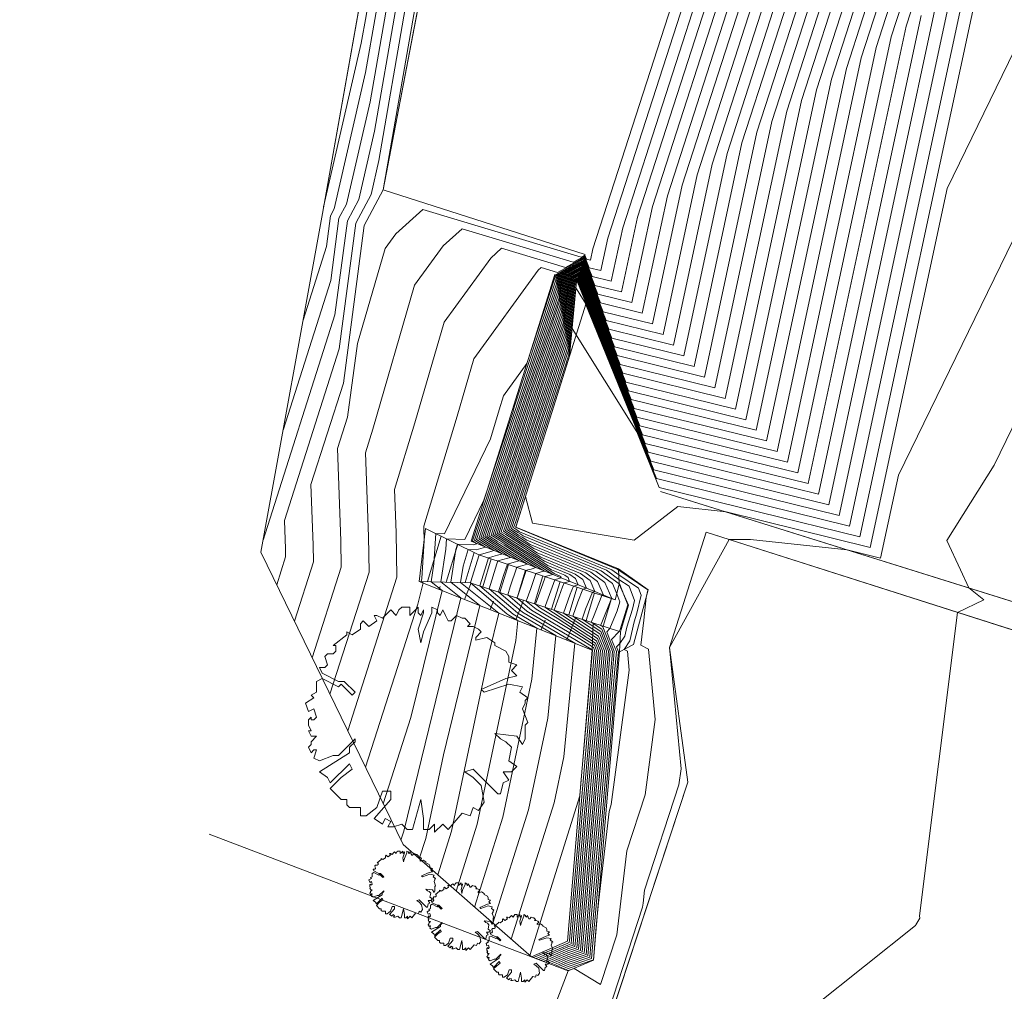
# Model space of a CAD drawing. Header units: metres. Extents: x 3490449 to 3490968, y 5754217 to 5754743.
# Tile 201 of 212: x 3490866 to 3490884, y 5754684 to 5754702. Entities that reach past the tile are written whole.
import ezdxf

# ---------------------------------------------------------------- set-up
doc = ezdxf.new("R2010")
doc.units = ezdxf.units.M
doc.header["$LTSCALE"] = 0.25
doc.linetypes.add('Kartierung-07$0$AUSGEZOGEN', pattern=[0])
for name, color, linetype, lineweight, true_color in [('Kartierung-07$0$$BOESCHUNG', 7, 'Continuous', 18, 0x82563a), ('Kartierung-07$0$$BRUCH', 7, 'Continuous', 18, 0x82563a), ('Kartierung-07$0$$HOEHEN_Haupt', 7, 'Continuous', 18, 0x82563a), ('Kartierung-07$0$$HOEHEN_Mittel', 7, 'Continuous', 18, 0x82563a), ('Kartierung-07$0$B_Bau', 7, 'Continuous', 18, 0x82563a), ('Kartierung-07$0$B_Befestigt', 7, 'Continuous', 18, 0x82563a), ('Kartierung-07$0$B_Boeschung_OK', 7, 'Continuous', 18, 0x82563a), ('Kartierung-07$0$B_Haus', 7, 'Kartierung-07$0$AUSGEZOGEN', 18, 0x82563a), ('Kartierung-07$0$B_Hecke', 7, 'Continuous', 18, 0x82563a), ('Kartierung-07$0$B_Mauer', 7, 'Kartierung-07$0$AUSGEZOGEN', 18, 0x82563a), ('Kartierung-07$0$B_Zaun', 7, 'Kartierung-07$0$AUSGEZOGEN', 18, 0x82563a), ('Kartierung-07$0$Hilfe_DGM', 7, 'Continuous', 18, 0x82563a)]:
    doc.layers.add(name, color=color, linetype=linetype, lineweight=lineweight, true_color=true_color)

# ---------------------------------------------------------------- blocks, each defined once
blk = doc.blocks.new('Kartierung-07$0$Hecke')
at = {"layer": 'Kartierung-07$0$B_Hecke'}
blk.add_lwpolyline([(-0.4471, -0.197), (-0.4721, -0.1845), (-0.4596, -0.147), (-0.4721, -0.147), (-0.4846, -0.1595), (-0.4971, -0.1345), (-0.4846, -0.122), (-0.4846, -0.1095), (-0.4596, -0.0845), (-0.4846, -0.0845), (-0.4971, -0.0595), (-0.4846, -0.0595), (-0.4971, -0.0345), (-0.4971, -0.0095), (-0.4846, 0.003), (-0.4846, -0.0095), (-0.4721, -0.0095), (-0.4596, 0.003), (-0.4721, 0.0405), (-0.4971, 0.028), (-0.5096, 0.0655), (-0.4721, 0.0905), (-0.4846, 0.103), (-0.4596, 0.1155), (-0.4596, 0.1405), (-0.4596, 0.1655), (-0.4346, 0.178), (-0.3596, 0.1405), (-0.3471, 0.153), (-0.2971, 0.103), (-0.2846, 0.1155), (-0.3346, 0.1655), (-0.3596, 0.1655), (-0.4346, 0.203), (-0.4471, 0.228), (-0.4221, 0.228), (-0.4096, 0.2405), (-0.4221, 0.278), (-0.4096, 0.2905), (-0.3846, 0.2905), (-0.3721, 0.303), (-0.3721, 0.328), (-0.3846, 0.328), (-0.3221, 0.378), (-0.3221, 0.3905), (-0.2971, 0.378), (-0.2596, 0.403), (-0.2596, 0.428), (-0.2471, 0.4405), (-0.2221, 0.4155), (-0.1846, 0.4405), (-0.1971, 0.4655), (-0.1846, 0.4655), (-0.1596, 0.453), (-0.1346, 0.478), (-0.1221, 0.4905), (-0.0971, 0.4655), (-0.0846, 0.4905), (-0.0721, 0.503), (-0.0346, 0.503), (-0.0346, 0.4655), (-0.0221, 0.478), (0.0029, 0.503), (0.0029, 0.478), (0.0154, 0.4655), (0.0279, 0.4905), (0.0279, 0.478), (0.0029, 0.403), (0.0154, 0.3405), (0.0279, 0.3905), (0.0654, 0.478), (0.0654, 0.503), (0.0904, 0.4905), (0.0904, 0.478), (0.1029, 0.4655), (0.1154, 0.4905), (0.1279, 0.4655), (0.1404, 0.4405), (0.1529, 0.4405), (0.1779, 0.4655), (0.2029, 0.453), (0.2154, 0.453), (0.2404, 0.428), (0.2279, 0.4155), (0.2529, 0.4155), (0.2779, 0.403), (0.2904, 0.3905), (0.2654, 0.3655), (0.2654, 0.353), (0.3154, 0.3655), (0.3529, 0.3405), (0.3529, 0.328), (0.4029, 0.303), (0.4154, 0.278), (0.4154, 0.253), (0.4529, 0.2405), (0.4279, 0.2155), (0.4529, 0.1905), (0.4029, 0.178), (0.2904, 0.128), (0.3029, 0.1155), (0.4154, 0.153), (0.4779, 0.1405), (0.4654, 0.1155), (0.5029, 0.0905), (0.4904, 0.078), (0.4904, 0.0655), (0.4779, 0.0405), (0.5029, -0.022), (0.4904, -0.0345), (0.4904, -0.097), (0.4779, -0.122), (0.4529, -0.0845), (0.3529, -0.072), (0.3779, -0.097), (0.4029, -0.1095), (0.4279, -0.1345), (0.4154, -0.197), (0.4529, -0.222), (0.4279, -0.247), (0.3904, -0.247), (0.4154, -0.2845), (0.3904, -0.297), (0.3779, -0.347), (0.3654, -0.347), (0.2529, -0.2345), (0.2154, -0.247), (0.2529, -0.272), (0.2904, -0.3095), (0.3029, -0.3845), (0.2779, -0.422), (0.2529, -0.4095), (0.2404, -0.447), (0.2029, -0.4345), (0.1404, -0.5095), (0.1154, -0.4845), (0.0779, -0.522), (0.0779, -0.4845), (0.0529, -0.5095), (0.0279, -0.5095), (0.0279, -0.4595), (0.0154, -0.372), (-0.0221, -0.5095), (-0.0471, -0.5095), (-0.0721, -0.4845), (-0.1096, -0.497), (-0.1346, -0.497), (-0.1221, -0.472), (-0.1471, -0.4595), (-0.1596, -0.4845), (-0.1971, -0.4595), (-0.1221, -0.372), (-0.1221, -0.3345), (-0.1596, -0.3345), (-0.1846, -0.4095), (-0.2346, -0.447), (-0.2596, -0.447), (-0.2596, -0.4095), (-0.3096, -0.4095), (-0.3221, -0.397), (-0.3221, -0.372), (-0.3471, -0.372), (-0.3971, -0.322), (-0.3471, -0.272), (-0.2971, -0.2345), (-0.3096, -0.2095), (-0.3971, -0.297), (-0.4096, -0.272), (-0.4471, -0.247), (-0.3096, -0.1595), (-0.3096, -0.1345), (-0.2846, -0.1095), (-0.2846, -0.097), (-0.3596, -0.172), (-0.3846, -0.172), (-0.4471, -0.197)], dxfattribs=at)

msp = doc.modelspace()

# ---------------------------------------------------------------- linework, layer by layer
at = {"layer": 'Kartierung-07$0$$BOESCHUNG', "ltscale": 0.02}
for p, q in [((3490874.541, 5754691.309), (3490874.66, 5754691.609, 1.204)), ((3490874.077, 5754691.494), (3490874.096, 5754691.543)), ((3490875.006, 5754691.125, 0), (3490875.068, 5754691.28, 17.149)), ((3490875.471, 5754690.94), (3490875.612, 5754691.297, 71.217)), ((3490875.936, 5754690.756, 0), (3490876.006, 5754690.934, 49.209)), ((3490876.4, 5754690.571), (3490876.565, 5754690.985, 141.23))]:
    msp.add_line(p, q, dxfattribs=at)
at = {"layer": 'Kartierung-07$0$$BRUCH', "ltscale": 0.02}
for p, q in [((3490873.223, 5754705.487), (3490871.949, 5754698.339)), ((3490873.059, 5754698.768), (3490874.02, 5754703.808)), ((3490876.735, 5754697.592), (3490873.059, 5754698.768)), ((3490871.949, 5754698.339), (3490870.828, 5754692.167)), ((3490874.658, 5754692.367), (3490876.184, 5754697.228)), ((3490876.577, 5754697.101), (3490876.184, 5754697.228)), ((3490876.45, 5754695.739), (3490876.577, 5754697.101)), ((3490875.473, 5754692.625), (3490876.45, 5754695.739)), ((3490878.11, 5754693.276), (3490886.243, 5754690.733)), ((3490873.827, 5754692.603), (3490873.714, 5754691.638)), ((3490874.8, 5754692.124), (3490873.827, 5754692.603)), ((3490875.473, 5754692.625), (3490877.347, 5754691.865)), ((3490878.944, 5754692.536), (3490878.274, 5754690.433)), ((3490886.268, 5754690.194), (3490878.944, 5754692.536)), ((3490877.286, 5754691.301), (3490874.658, 5754692.367)), ((3490877.286, 5754691.301), (3490874.8, 5754692.124)), ((3490877.347, 5754691.865), (3490877.886, 5754691.484)), ((3490877.347, 5754691.865), (3490877.355, 5754691.584)), ((3490873.714, 5754691.638), (3490874.644, 5754691.614)), ((3490873.714, 5754691.638), (3490876.865, 5754690.386)), ((3490874.644, 5754691.614), (3490877.379, 5754690.718)), ((3490877.355, 5754691.584), (3490877.286, 5754691.301)), ((3490877.528, 5754691.206), (3490877.355, 5754691.584)), ((3490877.886, 5754691.484), (3490877.62, 5754690.486)), ((3490877.379, 5754690.718), (3490877.528, 5754691.206)), ((3490877.379, 5754690.718), (3490877.364, 5754690.355)), ((3490877.364, 5754690.355), (3490877.62, 5754690.486)), ((3490876.417, 5754685.082), (3490876.865, 5754690.386)), ((3490877.364, 5754690.355), (3490876.89, 5754684.74)), ((3490878.274, 5754690.433), (3490878.61, 5754687.978)), ((3490878.61, 5754687.978), (3490877.193, 5754683.688)), ((3490875.756, 5754684.799), (3490876.417, 5754685.082)), ((3490876.89, 5754684.74), (3490876.429, 5754684.543)), ((3490876.241, 5754684.05), (3490876.429, 5754684.543))]:
    msp.add_line(p, q, dxfattribs=at)
at = {"layer": 'Kartierung-07$0$$HOEHEN_Haupt', "ltscale": 0.02}
for points in [[(3490871.232, 5754694.391), (3490872.1, 5754697.115), (3490872.251, 5754698.251), (3490872.389, 5754698.509), (3490872.818, 5754700.373), (3490873.102, 5754702.005), (3490873.235, 5754702.771), (3490873.579, 5754704.339), (3490874.283, 5754704.891), (3490874.528, 5754704.845), (3490874.914, 5754705.165), (3490874.996, 5754706.019), (3490875.023, 5754706.302), (3490875.033, 5754706.42), (3490875.034, 5754706.427), (3490875.212, 5754707.595)], [(3490872.087, 5754689.581), (3490872.801, 5754691.805), (3490872.789, 5754692.452), (3490872.734, 5754693.981), (3490872.865, 5754694.413), (3490873.63, 5754697.031), (3490874.15, 5754697.748), (3490874.496, 5754698.06), (3490876.519, 5754697.449), (3490876.726, 5754697.563), (3490876.812, 5754697.349), (3490877.022, 5754697.297), (3490877.148, 5754697.886), (3490878.781, 5754702.95), (3490878.693, 5754703.016), (3490878.594, 5754703.357), (3490877.145, 5754704.739), (3490877.239, 5754705.697), (3490877.26, 5754705.906), (3490877.327, 5754706.714), (3490877.331, 5754706.767), (3490877.404, 5754707.239)], [(3490873.715, 5754686.585), (3490873.715, 5754686.585), (3490873.832, 5754686.957), (3490874.154, 5754688.481), (3490874.82, 5754691.199), (3490874.289, 5754691.623), (3490874.378, 5754692.217), (3490874.408, 5754692.317), (3490874.695, 5754692.304), (3490874.765, 5754692.323), (3490874.684, 5754692.375), (3490875.425, 5754694.638), (3490875.467, 5754694.771), (3490875.498, 5754694.868), (3490876.214, 5754697.059), (3490876.232, 5754697.212), (3490876.694, 5754697.466), (3490877.067, 5754696.549), (3490877.966, 5754696.328), (3490878.507, 5754698.852), (3490879.816, 5754702.913)], [(3490875.391, 5754685.119), (3490875.391, 5754685.119), (3490876.171, 5754687.604), (3490876.349, 5754688.443), (3490876.547, 5754690.512), (3490875.592, 5754691.076), (3490875.419, 5754691.223), (3490875.155, 5754691.446), (3490875.251, 5754691.747), (3490875.32, 5754691.952), (3490875.442, 5754691.986), (3490875.533, 5754692.012), (3490875.209, 5754692.219), (3490875.058, 5754692.316), (3490874.871, 5754692.435), (3490875.436, 5754694.16), (3490875.606, 5754694.693), (3490875.728, 5754695.079), (3490876.271, 5754696.74), (3490876.324, 5754697.183), (3490876.663, 5754697.369), (3490877.322, 5754695.749), (3490878.91, 5754695.359), (3490879.866, 5754699.818), (3490880.852, 5754702.876)], [(3490875.929, 5754684.733), (3490876.42, 5754684.943), (3490876.549, 5754684.986), (3490876.564, 5754685.156), (3490876.726, 5754687.055), (3490876.781, 5754687.68), (3490876.853, 5754688.503), (3490877.013, 5754690.377), (3490876.944, 5754690.557), (3490876.023, 5754691.156), (3490876.007, 5754691.165), (3490876.002, 5754691.169), (3490876.014, 5754691.201), (3490876.181, 5754691.667), (3490876.198, 5754691.672), (3490876.3, 5754691.701), (3490876.291, 5754691.724), (3490876.27, 5754691.739), (3490876.187, 5754691.773), (3490875.891, 5754691.962), (3490875.662, 5754692.108), (3490875.291, 5754692.345), (3490875.187, 5754692.412), (3490875.059, 5754692.494), (3490875.448, 5754693.682), (3490875.744, 5754694.615), (3490875.958, 5754695.289), (3490876.328, 5754696.421), (3490876.415, 5754697.153), (3490876.632, 5754697.272), (3490877.577, 5754694.949), (3490879.854, 5754694.389), (3490881.225, 5754700.784), (3490881.887, 5754702.839)], [(3490876.151, 5754684.649), (3490876.424, 5754684.766), (3490876.718, 5754684.864), (3490876.752, 5754685.251), (3490876.833, 5754686.204), (3490876.957, 5754687.613), (3490877.118, 5754689.464), (3490877.195, 5754690.365), (3490877.04, 5754690.767), (3490876.849, 5754690.892), (3490876.886, 5754690.994), (3490877.042, 5754691.382), (3490877.068, 5754691.389), (3490876.963, 5754691.636), (3490876.746, 5754691.795), (3490875.864, 5754692.158), (3490875.702, 5754692.262), (3490875.577, 5754692.342), (3490875.373, 5754692.472), (3490875.316, 5754692.508), (3490875.246, 5754692.553), (3490875.459, 5754693.205), (3490875.882, 5754694.536), (3490876.189, 5754695.5), (3490876.385, 5754696.102), (3490876.507, 5754697.124), (3490876.601, 5754697.175), (3490877.832, 5754694.149), (3490880.798, 5754693.42), (3490882.584, 5754701.75), (3490882.923, 5754702.802)], [(3490883.943, 5754702.717), (3490881.742, 5754692.45), (3490878.087, 5754693.35), (3490877.675, 5754694.362), (3490876.497, 5754696.242), (3490876.442, 5754695.782), (3490876.419, 5754695.71), (3490876.021, 5754694.458), (3490875.471, 5754692.727), (3490875.433, 5754692.612), (3490875.445, 5754692.604), (3490875.455, 5754692.598), (3490875.491, 5754692.575), (3490875.513, 5754692.561), (3490875.542, 5754692.543), (3490877.221, 5754691.85), (3490877.35, 5754691.756), (3490877.71, 5754691.517), (3490877.76, 5754691.386), (3490877.681, 5754691.056), (3490877.632, 5754690.899), (3490877.551, 5754690.552), (3490877.449, 5754690.398), (3490877.506, 5754690.367), (3490877.539, 5754690.022), (3490877.213, 5754687.573), (3490877.172, 5754687.447), (3490876.983, 5754685.839), (3490876.94, 5754685.354), (3490876.94, 5754685.346), (3490876.887, 5754684.742), (3490876.428, 5754684.588), (3490876.372, 5754684.565)]]:
    msp.add_lwpolyline(points, dxfattribs=at)
at = {"layer": 'Kartierung-07$0$$HOEHEN_Mittel', "ltscale": 0.02}
for points in [[(3490871.97, 5754698.457), (3490872.657, 5754701.442), (3490872.744, 5754701.941), (3490872.784, 5754702.175), (3490873.325, 5754704.644), (3490873.965, 5754705.146), (3490874.022, 5754705.335), (3490874.088, 5754706.024), (3490874.014, 5754706.17), (3490874.129, 5754706.461), (3490874.167, 5754706.633), (3490874.336, 5754707.737)], [(3490871.596, 5754696.395), (3490872.023, 5754697.736), (3490872.098, 5754698.296), (3490872.166, 5754698.423), (3490872.737, 5754700.907), (3490872.923, 5754701.973), (3490873.01, 5754702.473), (3490873.452, 5754704.491), (3490874.359, 5754705.203), (3490874.401, 5754705.194), (3490874.468, 5754705.25), (3490874.531, 5754705.908), (3490874.571, 5754706.324), (3490874.561, 5754706.343), (3490874.576, 5754706.381), (3490874.581, 5754706.404), (3490874.774, 5754707.666)], [(3490870.868, 5754692.387), (3490872.177, 5754696.493), (3490872.404, 5754698.207), (3490872.612, 5754698.595), (3490872.898, 5754699.838), (3490873.281, 5754702.037), (3490873.461, 5754703.069), (3490873.706, 5754704.186), (3490874.208, 5754704.58), (3490874.655, 5754704.495), (3490875.36, 5754705.08), (3490875.411, 5754705.606), (3490875.47, 5754706.223), (3490875.492, 5754706.479), (3490875.493, 5754706.495), (3490875.65, 5754707.524)], [(3490876.089, 5754707.452), (3490875.953, 5754706.563), (3490875.951, 5754706.538), (3490875.918, 5754706.144), (3490875.825, 5754705.193), (3490875.807, 5754704.994), (3490874.782, 5754704.145), (3490874.132, 5754704.269), (3490873.832, 5754704.034), (3490873.686, 5754703.367), (3490873.46, 5754702.069), (3490872.979, 5754699.303), (3490872.836, 5754698.682), (3490872.558, 5754698.162), (3490872.254, 5754695.872), (3490871.258, 5754692.748), (3490871.277, 5754692.232), (3490871.279, 5754692.084), (3490871.116, 5754691.575)], [(3490876.527, 5754707.381), (3490876.412, 5754706.631), (3490876.409, 5754706.596), (3490876.365, 5754706.065), (3490876.268, 5754705.067), (3490876.253, 5754704.909), (3490877.155, 5754704.048), (3490875.577, 5754704.349), (3490874.91, 5754703.795), (3490874.056, 5754703.957), (3490873.959, 5754703.881), (3490873.912, 5754703.665), (3490873.639, 5754702.101), (3490873.059, 5754698.768), (3490872.711, 5754698.117), (3490872.331, 5754695.25), (3490871.741, 5754693.402), (3490871.781, 5754692.305), (3490871.787, 5754691.991), (3490871.44, 5754690.911)], [(3490871.763, 5754690.246), (3490872.294, 5754691.898), (3490872.285, 5754692.379), (3490872.225, 5754694.055), (3490872.407, 5754694.629), (3490872.586, 5754695.972), (3490873.092, 5754697.703), (3490873.285, 5754697.969), (3490873.777, 5754698.414), (3490876.661, 5754697.543), (3490876.732, 5754697.582), (3490876.762, 5754697.509), (3490876.833, 5754697.491), (3490876.876, 5754697.692), (3490878.574, 5754702.957), (3490878.544, 5754702.98), (3490878.51, 5754703.096), (3490876.699, 5754704.824), (3490876.754, 5754705.382), (3490876.812, 5754705.985), (3490876.868, 5754706.655), (3490876.872, 5754706.699), (3490876.965, 5754707.31)], [(3490872.41, 5754688.917), (3490873.308, 5754691.712), (3490873.293, 5754692.525), (3490873.265, 5754693.312), (3490873.634, 5754694.528), (3490874.169, 5754696.359), (3490875.016, 5754697.526), (3490875.214, 5754697.706), (3490876.376, 5754697.355), (3490876.719, 5754697.543), (3490876.863, 5754697.189), (3490877.211, 5754697.103), (3490877.42, 5754698.079), (3490878.988, 5754702.942), (3490878.843, 5754703.052), (3490878.678, 5754703.617), (3490877.591, 5754704.654), (3490877.691, 5754705.666), (3490877.707, 5754705.827), (3490877.72, 5754705.97), (3490877.722, 5754706.011), (3490877.786, 5754706.773), (3490877.791, 5754706.835), (3490877.842, 5754707.168)], [(3490872.734, 5754688.252), (3490873.689, 5754691.225), (3490873.783, 5754691.611), (3490873.75, 5754691.637), (3490873.758, 5754691.691), (3490873.801, 5754692.38), (3490873.797, 5754692.599), (3490873.795, 5754692.643), (3490874.402, 5754694.644), (3490874.707, 5754695.688), (3490875.881, 5754697.305), (3490875.933, 5754697.352), (3490876.234, 5754697.261), (3490876.713, 5754697.524), (3490876.914, 5754697.029), (3490877.4, 5754696.91), (3490877.692, 5754698.272), (3490879.195, 5754702.935)], [(3490873.058, 5754687.587), (3490873.562, 5754689.158), (3490874.129, 5754691.473), (3490873.929, 5754691.632), (3490873.978, 5754691.958), (3490874.013, 5754692.511), (3490874.176, 5754692.504), (3490875.011, 5754694.234), (3490875.171, 5754694.76), (3490875.246, 5754695.016), (3490875.675, 5754695.608), (3490876.191, 5754697.187), (3490876.196, 5754697.224), (3490876.707, 5754697.504), (3490876.965, 5754696.869), (3490877.588, 5754696.716), (3490877.963, 5754698.465), (3490879.402, 5754702.928)], [(3490873.381, 5754686.923), (3490873.435, 5754687.091), (3490874.474, 5754691.336), (3490874.109, 5754691.628), (3490874.199, 5754692.225), (3490874.211, 5754692.414), (3490874.547, 5754692.399), (3490874.893, 5754693.115), (3490875.423, 5754694.733), (3490875.44, 5754694.787), (3490875.452, 5754694.826), (3490876.203, 5754697.123), (3490876.214, 5754697.218), (3490876.701, 5754697.485), (3490877.016, 5754696.709), (3490877.777, 5754696.522), (3490878.235, 5754698.659), (3490879.609, 5754702.92)], [(3490874.05, 5754686.292), (3490874.05, 5754686.292), (3490874.3, 5754687.086), (3490874.989, 5754690.342), (3490875.165, 5754691.061), (3490874.468, 5754691.619), (3490874.512, 5754691.913), (3490874.606, 5754692.219), (3490874.748, 5754692.213), (3490874.919, 5754692.261), (3490874.722, 5754692.387), (3490875.427, 5754694.542), (3490875.495, 5754694.756), (3490875.544, 5754694.91), (3490876.226, 5754696.995), (3490876.251, 5754697.206), (3490876.688, 5754697.446), (3490877.118, 5754696.389), (3490878.155, 5754696.134), (3490878.779, 5754699.045), (3490880.023, 5754702.905)], [(3490874.385, 5754685.998), (3490874.385, 5754685.998), (3490874.767, 5754687.216), (3490875.476, 5754690.56), (3490875.511, 5754690.924), (3490875.343, 5754691.023), (3490875.312, 5754691.049), (3490874.647, 5754691.613), (3490874.649, 5754691.619), (3490874.803, 5754692.123), (3490874.999, 5754692.178), (3490875.072, 5754692.199), (3490874.98, 5754692.258), (3490874.759, 5754692.399), (3490875.429, 5754694.446), (3490875.523, 5754694.74), (3490875.59, 5754694.952), (3490876.237, 5754696.931), (3490876.269, 5754697.201), (3490876.682, 5754697.427), (3490877.169, 5754696.229), (3490878.344, 5754695.94), (3490879.051, 5754699.238), (3490880.23, 5754702.898)], [(3490874.72, 5754685.705), (3490874.72, 5754685.705), (3490875.235, 5754687.345), (3490875.767, 5754689.855), (3490875.856, 5754690.787), (3490875.426, 5754691.041), (3490875.348, 5754691.107), (3490874.817, 5754691.557), (3490874.915, 5754691.869), (3490874.976, 5754692.066), (3490875.052, 5754692.088), (3490875.14, 5754692.112), (3490875.212, 5754692.133), (3490875.226, 5754692.137), (3490875.176, 5754692.168), (3490875.006, 5754692.277), (3490874.797, 5754692.411), (3490875.432, 5754694.351), (3490875.55, 5754694.724), (3490875.636, 5754694.994), (3490876.248, 5754696.867), (3490876.287, 5754697.195), (3490876.676, 5754697.408), (3490877.22, 5754696.069), (3490878.532, 5754695.746), (3490879.322, 5754699.432), (3490880.438, 5754702.891)], [(3490875.055, 5754685.412), (3490875.056, 5754685.412), (3490875.703, 5754687.475), (3490876.058, 5754689.149), (3490876.202, 5754690.65), (3490875.509, 5754691.059), (3490875.384, 5754691.165), (3490874.986, 5754691.502), (3490875.13, 5754691.955), (3490875.148, 5754692.009), (3490875.327, 5754692.059), (3490875.379, 5754692.074), (3490875.193, 5754692.193), (3490875.032, 5754692.296), (3490874.834, 5754692.423), (3490875.434, 5754694.255), (3490875.578, 5754694.709), (3490875.682, 5754695.037), (3490876.26, 5754696.804), (3490876.306, 5754697.189), (3490876.669, 5754697.388), (3490877.271, 5754695.909), (3490878.721, 5754695.552), (3490879.594, 5754699.625), (3490880.645, 5754702.883)], [(3490875.726, 5754684.825), (3490875.726, 5754684.825), (3490876.639, 5754687.733), (3490876.64, 5754687.738), (3490876.654, 5754687.89), (3490876.868, 5754690.386), (3490876.867, 5754690.389), (3490876.848, 5754690.401), (3490875.675, 5754691.094), (3490875.455, 5754691.281), (3490875.325, 5754691.391), (3490875.372, 5754691.539), (3490875.492, 5754691.895), (3490875.556, 5754691.913), (3490875.686, 5754691.95), (3490875.226, 5754692.244), (3490875.083, 5754692.335), (3490874.909, 5754692.446), (3490875.439, 5754694.064), (3490875.633, 5754694.677), (3490875.774, 5754695.121), (3490876.283, 5754696.676), (3490876.342, 5754697.177), (3490876.657, 5754697.35), (3490877.373, 5754695.589), (3490879.099, 5754695.165), (3490880.138, 5754700.011), (3490881.059, 5754702.868)], [(3490875.796, 5754684.784), (3490876.418, 5754685.05), (3490876.448, 5754685.06), (3490876.451, 5754685.099), (3490876.662, 5754687.565), (3490876.676, 5754687.721), (3490876.694, 5754687.925), (3490876.904, 5754690.384), (3490876.886, 5754690.431), (3490876.642, 5754690.59), (3490875.758, 5754691.112), (3490875.494, 5754691.335), (3490875.496, 5754691.342), (3490875.501, 5754691.357), (3490875.526, 5754691.43), (3490875.664, 5754691.838), (3490875.671, 5754691.84), (3490875.691, 5754691.846), (3490875.752, 5754691.863), (3490875.84, 5754691.888), (3490875.714, 5754691.968), (3490875.242, 5754692.269), (3490875.109, 5754692.354), (3490874.946, 5754692.458), (3490875.441, 5754693.969), (3490875.661, 5754694.662), (3490875.82, 5754695.163), (3490876.294, 5754696.612), (3490876.36, 5754697.171), (3490876.651, 5754697.33), (3490877.424, 5754695.429), (3490879.288, 5754694.971), (3490880.41, 5754700.205), (3490881.266, 5754702.861)], [(3490875.841, 5754684.767), (3490876.419, 5754685.014), (3490876.482, 5754685.035), (3490876.489, 5754685.118), (3490876.684, 5754687.395), (3490876.711, 5754687.707), (3490876.747, 5754688.118), (3490876.941, 5754690.381), (3490876.905, 5754690.473), (3490876.436, 5754690.778), (3490875.841, 5754691.13), (3490875.663, 5754691.28), (3490875.745, 5754691.51), (3490875.836, 5754691.781), (3490875.979, 5754691.821), (3490875.993, 5754691.825), (3490875.967, 5754691.842), (3490875.696, 5754692.015), (3490875.259, 5754692.295), (3490875.135, 5754692.373), (3490874.984, 5754692.47), (3490875.443, 5754693.873), (3490875.689, 5754694.646), (3490875.866, 5754695.205), (3490876.305, 5754696.548), (3490876.379, 5754697.165), (3490876.645, 5754697.311), (3490877.475, 5754695.269), (3490879.477, 5754694.777), (3490880.681, 5754700.398), (3490881.473, 5754702.854)], [(3490875.885, 5754684.75), (3490876.419, 5754684.979), (3490876.515, 5754685.011), (3490876.526, 5754685.137), (3490876.705, 5754687.225), (3490876.746, 5754687.694), (3490876.8, 5754688.31), (3490876.977, 5754690.379), (3490876.925, 5754690.515), (3490876.229, 5754690.967), (3490875.924, 5754691.147), (3490875.833, 5754691.225), (3490875.993, 5754691.679), (3490876.009, 5754691.724), (3490876.032, 5754691.731), (3490876.147, 5754691.763), (3490875.929, 5754691.902), (3490875.679, 5754692.062), (3490875.275, 5754692.32), (3490875.161, 5754692.393), (3490875.021, 5754692.482), (3490875.445, 5754693.778), (3490875.716, 5754694.63), (3490875.912, 5754695.247), (3490876.317, 5754696.484), (3490876.397, 5754697.159), (3490876.638, 5754697.292), (3490877.526, 5754695.109), (3490879.665, 5754694.583), (3490880.953, 5754700.591), (3490881.68, 5754702.846)], [(3490875.974, 5754684.716), (3490876.421, 5754684.908), (3490876.583, 5754684.962), (3490876.602, 5754685.175), (3490876.748, 5754686.885), (3490876.816, 5754687.667), (3490876.906, 5754688.695), (3490877.05, 5754690.375), (3490876.963, 5754690.599), (3490876.172, 5754691.114), (3490876.324, 5754691.537), (3490876.353, 5754691.61), (3490876.454, 5754691.638), (3490876.425, 5754691.706), (3490876.365, 5754691.75), (3490876.122, 5754691.85), (3490875.853, 5754692.022), (3490875.645, 5754692.155), (3490875.308, 5754692.37), (3490875.213, 5754692.431), (3490875.096, 5754692.506), (3490875.45, 5754693.587), (3490875.772, 5754694.599), (3490876.004, 5754695.331), (3490876.34, 5754696.357), (3490876.434, 5754697.147), (3490876.626, 5754697.253), (3490877.628, 5754694.789), (3490880.043, 5754694.195), (3490881.497, 5754700.977), (3490882.094, 5754702.831)], [(3490876.018, 5754684.699), (3490876.422, 5754684.872), (3490876.617, 5754684.938), (3490876.639, 5754685.194), (3490876.769, 5754686.715), (3490876.851, 5754687.653), (3490876.959, 5754688.887), (3490877.086, 5754690.372), (3490876.982, 5754690.641), (3490876.341, 5754691.058), (3490876.464, 5754691.402), (3490876.525, 5754691.553), (3490876.608, 5754691.576), (3490876.56, 5754691.689), (3490876.46, 5754691.761), (3490876.058, 5754691.927), (3490875.816, 5754692.082), (3490875.628, 5754692.202), (3490875.324, 5754692.396), (3490875.238, 5754692.45), (3490875.133, 5754692.518), (3490875.452, 5754693.491), (3490875.799, 5754694.583), (3490876.05, 5754695.373), (3490876.351, 5754696.293), (3490876.452, 5754697.141), (3490876.62, 5754697.233), (3490877.679, 5754694.629), (3490880.232, 5754694.001), (3490881.768, 5754701.171), (3490882.301, 5754702.824)], [(3490876.062, 5754684.683), (3490876.422, 5754684.837), (3490876.65, 5754684.913), (3490876.677, 5754685.213), (3490876.791, 5754686.544), (3490876.886, 5754687.64), (3490877.012, 5754689.08), (3490877.123, 5754690.37), (3490877.002, 5754690.683), (3490876.51, 5754691.003), (3490876.605, 5754691.266), (3490876.697, 5754691.496), (3490876.761, 5754691.514), (3490876.694, 5754691.671), (3490876.555, 5754691.772), (3490875.993, 5754692.004), (3490875.778, 5754692.142), (3490875.611, 5754692.248), (3490875.341, 5754692.421), (3490875.264, 5754692.47), (3490875.171, 5754692.529), (3490875.455, 5754693.396), (3490875.827, 5754694.568), (3490876.096, 5754695.416), (3490876.362, 5754696.229), (3490876.47, 5754697.136), (3490876.613, 5754697.214), (3490877.73, 5754694.469), (3490880.421, 5754693.808), (3490882.04, 5754701.364), (3490882.509, 5754702.817)], [(3490876.106, 5754684.666), (3490876.423, 5754684.801), (3490876.684, 5754684.889), (3490876.714, 5754685.232), (3490876.812, 5754686.374), (3490876.921, 5754687.626), (3490877.065, 5754689.272), (3490877.159, 5754690.368), (3490877.021, 5754690.725), (3490876.68, 5754690.947), (3490876.745, 5754691.13), (3490876.869, 5754691.439), (3490876.915, 5754691.452), (3490876.829, 5754691.653), (3490876.651, 5754691.784), (3490875.929, 5754692.081), (3490875.74, 5754692.202), (3490875.594, 5754692.295), (3490875.357, 5754692.446), (3490875.29, 5754692.489), (3490875.208, 5754692.541), (3490875.457, 5754693.3), (3490875.855, 5754694.552), (3490876.143, 5754695.458), (3490876.374, 5754696.165), (3490876.488, 5754697.13), (3490876.607, 5754697.195), (3490877.781, 5754694.309), (3490880.609, 5754693.614), (3490882.312, 5754701.557), (3490882.716, 5754702.809)], [(3490883.671, 5754702.523), (3490881.553, 5754692.644), (3490878.036, 5754693.51), (3490876.728, 5754696.723), (3490876.566, 5754696.983), (3490876.431, 5754695.846), (3490876.373, 5754695.668), (3490875.993, 5754694.474), (3490875.468, 5754692.823), (3490875.396, 5754692.6), (3490875.419, 5754692.585), (3490875.439, 5754692.573), (3490875.508, 5754692.528), (3490875.551, 5754692.501), (3490875.606, 5754692.466), (3490877.126, 5754691.839), (3490877.352, 5754691.674), (3490877.54, 5754691.549), (3490877.638, 5754691.292), (3490877.601, 5754691.134), (3490877.497, 5754690.802), (3490877.459, 5754690.641), (3490877.37, 5754690.507), (3490877.308, 5754690.443), (3490877.341, 5754690.356), (3490877.331, 5754690.234), (3490877.097, 5754687.559), (3490876.919, 5754685.524), (3490876.902, 5754685.327), (3490876.853, 5754684.767), (3490876.427, 5754684.624), (3490876.328, 5754684.581)], [(3490876.284, 5754684.598), (3490876.426, 5754684.659), (3490876.819, 5754684.791), (3490876.865, 5754685.308), (3490876.898, 5754685.694), (3490877.062, 5754687.573), (3490877.278, 5754690.041), (3490877.305, 5754690.359), (3490877.219, 5754690.581), (3490877.357, 5754690.725), (3490877.372, 5754690.762), (3490877.515, 5754691.211), (3490877.442, 5754691.395), (3490877.37, 5754691.581), (3490877.355, 5754691.591), (3490877.031, 5754691.828), (3490875.671, 5754692.389), (3490875.589, 5754692.441), (3490875.525, 5754692.482), (3490875.423, 5754692.547), (3490875.394, 5754692.566), (3490875.358, 5754692.589), (3490875.466, 5754692.918), (3490875.965, 5754694.489), (3490876.327, 5754695.626), (3490876.419, 5754695.91), (3490876.562, 5754697.106), (3490876.582, 5754697.117), (3490877.985, 5754693.67), (3490881.365, 5754692.838), (3490883.399, 5754702.33)], [(3490876.239, 5754684.615), (3490876.426, 5754684.695), (3490876.786, 5754684.815), (3490876.827, 5754685.289), (3490876.876, 5754685.864), (3490877.027, 5754687.586), (3490877.224, 5754689.849), (3490877.268, 5754690.361), (3490877.13, 5754690.72), (3490877.188, 5754690.781), (3490877.318, 5754691.103), (3490877.37, 5754691.268), (3490877.313, 5754691.411), (3490877.233, 5754691.6), (3490876.936, 5754691.817), (3490875.735, 5754692.312), (3490875.627, 5754692.381), (3490875.543, 5754692.435), (3490875.406, 5754692.522), (3490875.368, 5754692.547), (3490875.321, 5754692.577), (3490875.464, 5754693.014), (3490875.938, 5754694.505), (3490876.281, 5754695.584), (3490876.408, 5754695.974), (3490876.543, 5754697.112), (3490876.588, 5754697.137), (3490877.934, 5754693.829), (3490881.176, 5754693.032), (3490883.127, 5754702.137)], [(3490876.195, 5754684.632), (3490876.425, 5754684.73), (3490876.752, 5754684.84), (3490876.789, 5754685.27), (3490876.855, 5754686.034), (3490876.992, 5754687.599), (3490877.171, 5754689.657), (3490877.232, 5754690.363), (3490877.06, 5754690.809), (3490877.018, 5754690.836), (3490877.026, 5754690.858), (3490877.214, 5754691.325), (3490877.222, 5754691.327), (3490877.098, 5754691.618), (3490876.841, 5754691.806), (3490875.8, 5754692.235), (3490875.665, 5754692.321), (3490875.56, 5754692.388), (3490875.39, 5754692.497), (3490875.342, 5754692.527), (3490875.283, 5754692.565), (3490875.461, 5754693.109), (3490875.91, 5754694.521), (3490876.235, 5754695.542), (3490876.397, 5754696.038), (3490876.525, 5754697.118), (3490876.595, 5754697.156), (3490877.883, 5754693.989), (3490880.987, 5754693.226), (3490882.856, 5754701.944)], [(3490876.417, 5754684.548), (3490876.429, 5754684.553), (3490876.537, 5754684.589), (3490877.019, 5754684.293), (3490877.316, 5754685.2), (3490877.358, 5754685.558), (3490877.496, 5754686.73), (3490877.829, 5754687.751), (3490878.011, 5754689.121), (3490877.89, 5754690.4), (3490877.751, 5754690.475), (3490877.803, 5754690.933), (3490877.849, 5754691.346), (3490877.881, 5754691.48), (3490877.879, 5754691.485), (3490877.348, 5754691.839), (3490877.317, 5754691.861), (3490875.478, 5754692.62), (3490875.476, 5754692.621), (3490875.474, 5754692.622), (3490875.472, 5754692.623), (3490875.471, 5754692.624), (3490875.47, 5754692.624), (3490875.473, 5754692.632), (3490875.648, 5754693.184), (3490875.776, 5754692.7), (3490877.631, 5754692.39), (3490878.423, 5754692.999), (3490879.303, 5754692.903), (3490881.931, 5754692.257), (3490883.332, 5754698.794), (3490884.786, 5754701.776)], [(3490877.16, 5754683.801), (3490877.784, 5754685.706), (3490877.793, 5754685.778), (3490877.82, 5754686.012), (3490878.444, 5754687.93), (3490878.483, 5754688.221), (3490878.274, 5754690.433), (3490878.274, 5754690.433), (3490879.36, 5754692.403), (3490879.752, 5754692.403), (3490881.513, 5754692.212), (3490882.12, 5754692.063), (3490882.443, 5754693.571), (3490885.809, 5754700.477)], [(3490886.833, 5754699.179), (3490884.188, 5754693.752), (3490883.328, 5754692.382), (3490883.573, 5754691.848), (3490883.724, 5754691.521), (3490883.999, 5754691.3), (3490883.521, 5754691.072), (3490882.828, 5754685.544), (3490882.835, 5754685.506), (3490882.764, 5754685.383), (3490882.757, 5754685.371), (3490879.97, 5754683.147)]]:
    msp.add_lwpolyline(points, dxfattribs=at)
at = {"layer": 'Kartierung-07$0$B_Bau', "ltscale": 0.02}
for points in [[(3490877.528, 5754691.206), (3490877.355, 5754691.584), (3490877.286, 5754691.301), (3490874.8, 5754692.124), (3490873.827, 5754692.603), (3490873.714, 5754691.638), (3490874.644, 5754691.614)], [(3490873.863, 5754691.634), (3490874.116, 5754692.461)], [(3490874.206, 5754691.625), (3490874.416, 5754692.313)], [(3490874.548, 5754691.616), (3490874.716, 5754692.166)], [(3490874.87, 5754691.54), (3490875.025, 5754692.049)], [(3490875.183, 5754691.437), (3490875.339, 5754691.946)], [(3490875.497, 5754691.335), (3490875.652, 5754691.842)], [(3490877.347, 5754691.865), (3490877.886, 5754691.484)], [(3490877.347, 5754691.865), (3490877.355, 5754691.584)], [(3490874.644, 5754691.614), (3490877.379, 5754690.718)], [(3490875.811, 5754691.232), (3490875.965, 5754691.738)], [(3490876.124, 5754691.129), (3490876.279, 5754691.634)], [(3490876.438, 5754691.026), (3490876.592, 5754691.531)], [(3490876.752, 5754690.924), (3490876.905, 5754691.427)], [(3490877.886, 5754691.484), (3490877.62, 5754690.486)], [(3490877.065, 5754690.821), (3490877.219, 5754691.323)], [(3490877.379, 5754690.718), (3490877.528, 5754691.206)], [(3490877.364, 5754690.355), (3490877.62, 5754690.486)]]:
    msp.add_lwpolyline(points, dxfattribs=at)
at = {"layer": 'Kartierung-07$0$B_Befestigt', "ltscale": 0.02}
for points in [[(3490873.059, 5754698.768), (3490874.02, 5754703.808)], [(3490889.598, 5754699.511), (3490887.124, 5754691.357), (3490886.268, 5754690.194), (3490878.944, 5754692.536), (3490878.274, 5754690.433), (3490878.61, 5754687.978), (3490877.193, 5754683.688), (3490878.665, 5754683.188), (3490875.877, 5754674.683), (3490873.074, 5754675.723)], [(3490876.735, 5754697.592), (3490873.059, 5754698.768)]]:
    msp.add_lwpolyline(points, dxfattribs=at)
at = {"layer": 'Kartierung-07$0$B_Boeschung_OK', "ltscale": 0.02}
msp.add_lwpolyline([(3490873.714, 5754691.638), (3490876.865, 5754690.386)], dxfattribs=at)
at = {"layer": 'Kartierung-07$0$B_Haus', "ltscale": 0.02}
for points in [[(3490878.11, 5754693.276), (3490886.243, 5754690.733), (3490887.145, 5754693.634), (3490889.447, 5754701.009)], [(3490869.886, 5754687.032), (3490876.429, 5754684.543)], [(3490873.074, 5754675.723), (3490874.058, 5754678.31), (3490876.241, 5754684.05), (3490876.429, 5754684.543)]]:
    msp.add_lwpolyline(points, dxfattribs=at)
at = {"layer": 'Kartierung-07$0$B_Mauer', "ltscale": 0.02}
for points in [[(3490874.658, 5754692.367), (3490876.184, 5754697.228)], [(3490876.184, 5754697.228), (3490876.577, 5754697.101)], [(3490876.85, 5754697.013), (3490875.473, 5754692.625)], [(3490875.473, 5754692.625), (3490877.347, 5754691.865)], [(3490877.286, 5754691.301), (3490874.658, 5754692.367)], [(3490875.756, 5754684.799), (3490876.417, 5754685.082), (3490876.865, 5754690.386), (3490876.885, 5754690.88)], [(3490877.379, 5754690.718), (3490877.364, 5754690.355), (3490876.89, 5754684.74), (3490876.429, 5754684.543)]]:
    msp.add_lwpolyline(points, dxfattribs=at)
at = {"layer": 'Kartierung-07$0$B_Zaun', "ltscale": 0.02}
msp.add_lwpolyline([(3490873.223, 5754705.487), (3490871.949, 5754698.339), (3490870.828, 5754692.167)], dxfattribs=at)
at = {"layer": 'Kartierung-07$0$Hilfe_DGM', "ltscale": 0.02}
msp.add_lwpolyline([(3490903.442, 5754699.681), (3490900.217, 5754699.812), (3490892.896, 5754701.845), (3490889.448, 5754689.624), (3490885.424, 5754676.602), (3490885.203, 5754676.665), (3490881.725, 5754670.57), (3490879.278, 5754672.267), (3490875.877, 5754674.683), (3490873.074, 5754675.723), (3490874.058, 5754678.31), (3490876.241, 5754684.05), (3490876.429, 5754684.543), (3490875.756, 5754684.799), (3490873.42, 5754686.843), (3490870.828, 5754692.167), (3490871.949, 5754698.339), (3490873.223, 5754705.487), (3490872.465, 5754705.678), (3490856.422, 5754708.658)], dxfattribs=at)

# ---------------------------------------------------------------- block references
at = {"layer": 'Kartierung-07$0$B_Hecke', "ltscale": 0.02}
for p, xscale, yscale, zscale in [((3490873.682, 5754689.155), 4, 4, 4), ((3490873.409, 5754686.12, 164.811), 1.2, 1.2, 1.2), ((3490874.471, 5754685.542, 164.811), 1.2, 1.2, 1.2), ((3490875.542, 5754684.964, 164.811), 1.2, 1.2, 1.2)]:
    msp.add_blockref('Kartierung-07$0$Hecke', p, dxfattribs=dict(at, xscale=xscale, yscale=yscale, zscale=zscale))

doc.saveas('drawing.dxf')
